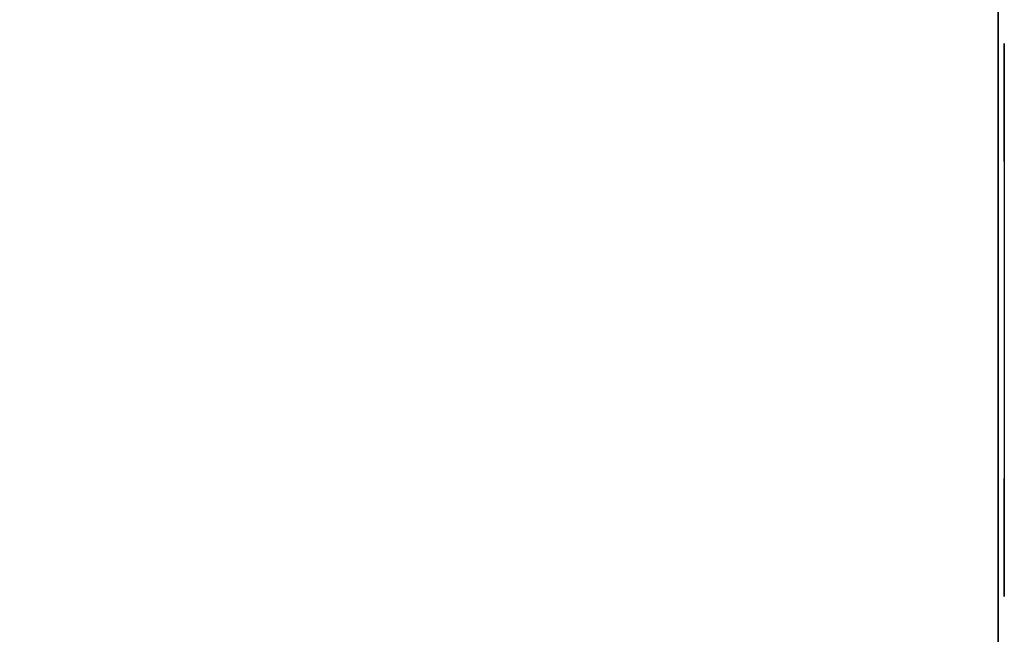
# Model space of a CAD drawing. Header units: millimetres. Extents: x -399 to 408, y -383 to 469.
# Tile 7 of 16: x 235 to 399, y -243 to -140. Entities that reach past the tile are written whole.
import ezdxf

# ---------------------------------------------------------------- set-up
doc = ezdxf.new("R2010")
doc.units = ezdxf.units.MM
doc.layers.add('KF_SEQ_10_B_SPEAKDETAIL', color=250, linetype='Continuous')
doc.layers.add('KF_SEQ_10_B_SPEAKER', color=253, linetype='Continuous')

# ---------------------------------------------------------------- blocks, each defined once
blk = doc.blocks.new('KF_SEQ_10_B')
at = {"layer": 'KF_SEQ_10_B_SPEAKDETAIL', "color": 252}
for points, invisible_edges in [([(399, -150.49, 124.07), (399, -148.26, 126.31), (399, -144.42, 124.54), (399, -144.21, 120.23)], 11), ([(399, -152.72, 121.84), (399, -150.49, 124.07), (399, -144.21, 120.23), (399, -145.43, 116.09)], 11), ([(399, -150.49, 185.93), (399, -152.72, 188.16), (399, -145.43, 193.91), (399, -144.21, 189.77)], 11), ([(399, -148.26, 183.69), (399, -150.49, 185.93), (399, -144.21, 189.77), (399, -144.42, 185.46)], 11), ([(399, -150.49, -185.93), (399, -148.26, -183.69), (399, -144.42, -185.46), (399, -144.21, -189.77)], 11), ([(399, -152.72, -188.16), (399, -150.49, -185.93), (399, -144.21, -189.77), (399, -145.43, -193.91)], 11), ([(399, -150.49, -124.07), (399, -152.72, -121.84), (399, -145.43, -116.09), (399, -144.21, -120.23)], 11), ([(399, -148.26, -126.31), (399, -150.49, -124.07), (399, -144.21, -120.23), (399, -144.42, -124.54)], 11), ([(399, -148.26, 126.31), (399, -146.02, 128.54), (399, -146.02, 128.54), (399, -144.42, 124.54)], 11), ([(399, -146.02, 181.46), (399, -148.26, 183.69), (399, -144.42, 185.46), (399, -146.02, 181.46)], 11), ([(399, -148.26, -183.69), (399, -146.02, -181.46), (399, -146.02, -181.46), (399, -144.42, -185.46)], 11), ([(399, -146.02, -128.54), (399, -148.26, -126.31), (399, -144.42, -124.54), (399, -146.02, -128.54)], 11), ([(399, -154.96, 119.6), (399, -152.72, 121.84), (399, -145.43, 116.09), (399, -147.93, 112.57)], 11), ([(399, -152.72, 188.16), (399, -154.96, 190.4), (399, -147.93, 197.43), (399, -145.43, 193.91)], 11), ([(399, -154.96, -190.4), (399, -152.72, -188.16), (399, -145.43, -193.91), (399, -147.93, -197.43)], 11), ([(399, -152.72, -121.84), (399, -154.96, -119.6), (399, -147.93, -112.57), (399, -145.43, -116.09)], 11), ([(399, -157.11, 128.54), (399, -146.02, 128.54), (399, -163.89, 110.67), (399, -170.22, 113.24)], 11), ([(399, -157.11, 181.46), (399, -146.02, 181.46), (399, -163.89, 199.33), (399, -170.22, 196.76)], 11), ([(399, -146.02, 128.54), (399, -148.59, 134.87), (399, -232.11, 134.87), (399, -234.68, 128.54)], 10), ([(399, -148.59, 175.13), (399, -146.02, 181.46), (399, -234.68, 181.46), (399, -232.11, 175.13)], 10), ([(399, -157.11, -181.46), (399, -146.02, -181.46), (399, -163.89, -199.33), (399, -170.22, -196.76)], 11), ([(399, -157.11, -128.54), (399, -146.02, -128.54), (399, -163.89, -110.67), (399, -170.22, -113.24)], 11), ([(399, -146.02, -181.46), (399, -148.59, -175.13), (399, -232.11, -175.13), (399, -234.68, -181.46)], 10), ([(399, -148.59, -134.87), (399, -146.02, -128.54), (399, -234.68, -128.54), (399, -232.11, -134.87)], 10), ([(399, -157.19, 117.37), (399, -154.96, 119.6), (399, -147.93, 112.57), (399, -151.44, 110.07)], 11), ([(399, -154.96, 190.4), (399, -157.19, 192.63), (399, -151.44, 199.93), (399, -147.93, 197.43)], 11), ([(399, -157.19, -192.63), (399, -154.96, -190.4), (399, -147.93, -197.43), (399, -151.44, -199.93)], 11), ([(399, -154.96, -119.6), (399, -157.19, -117.37), (399, -151.44, -110.07), (399, -147.93, -112.57)], 11), ([(399, -148.59, 134.87), (399, -150.45, 141.44), (399, -230.25, 141.44), (399, -232.11, 134.87)], 10), ([(399, -150.45, 168.56), (399, -148.59, 175.13), (399, -232.11, 175.13), (399, -230.25, 168.56)], 10), ([(399, -148.59, -175.13), (399, -150.45, -168.56), (399, -230.25, -168.56), (399, -232.11, -175.13)], 10), ([(399, -150.45, -141.44), (399, -148.59, -134.87), (399, -232.11, -134.87), (399, -230.25, -141.44)], 10), ([(399, -150.45, 141.44), (399, -151.58, 148.18), (399, -229.13, 148.18), (399, -230.25, 141.44)], 10), ([(399, -151.58, 161.82), (399, -150.45, 168.56), (399, -230.25, 168.56), (399, -229.13, 161.82)], 10), ([(399, -150.45, -168.56), (399, -151.58, -161.82), (399, -229.13, -161.82), (399, -230.25, -168.56)], 10), ([(399, -151.58, -148.18), (399, -150.45, -141.44), (399, -230.25, -141.44), (399, -229.13, -148.18)], 10), ([(399, -159.43, 115.14), (399, -157.19, 117.37), (399, -151.44, 110.07), (399, -155.58, 108.86)], 11), ([(399, -157.19, 192.63), (399, -159.43, 194.86), (399, -155.58, 201.14), (399, -151.44, 199.93)], 11), ([(399, -159.43, -194.86), (399, -157.19, -192.63), (399, -151.44, -199.93), (399, -155.58, -201.14)], 11), ([(399, -157.19, -117.37), (399, -159.43, -115.14), (399, -155.58, -108.86), (399, -151.44, -110.07)], 11), ([(399, -151.95, 155), (399, -151.58, 161.82), (399, -229.13, 161.82), (399, -228.75, 155)], 10), ([(399, -151.58, 148.18), (399, -151.95, 155), (399, -228.75, 155), (399, -229.13, 148.18)], 10), ([(399, -151.95, -155), (399, -151.58, -148.18), (399, -229.13, -148.18), (399, -228.75, -155)], 10), ([(399, -151.58, -161.82), (399, -151.95, -155), (399, -228.75, -155), (399, -229.13, -161.82)], 10), ([(399, -161.66, 112.9), (399, -159.43, 115.14), (399, -155.58, 108.86), (399, -159.89, 109.06)], 11), ([(399, -159.43, 194.86), (399, -161.66, 197.1), (399, -159.89, 200.94), (399, -155.58, 201.14)], 11), ([(399, -161.66, -197.1), (399, -159.43, -194.86), (399, -155.58, -201.14), (399, -159.89, -200.94)], 11), ([(399, -159.43, -115.14), (399, -161.66, -112.9), (399, -159.89, -109.06), (399, -155.58, -108.86)], 11), ([(399, -168.19, 128.54), (399, -157.11, 128.54), (399, -170.22, 113.24), (399, -176.8, 115.1)], 11), ([(399, -168.19, 181.46), (399, -157.11, 181.46), (399, -170.22, 196.76), (399, -176.8, 194.9)], 11), ([(399, -168.19, -181.46), (399, -157.11, -181.46), (399, -170.22, -196.76), (399, -176.8, -194.9)], 11), ([(399, -168.19, -128.54), (399, -157.11, -128.54), (399, -170.22, -113.24), (399, -176.8, -115.1)], 11), ([(399, -163.89, 110.67), (399, -161.66, 112.9), (399, -159.89, 109.06), (399, -163.89, 110.67)], 11), ([(399, -161.66, 197.1), (399, -163.89, 199.33), (399, -163.89, 199.33), (399, -159.89, 200.94)], 11), ([(399, -163.89, -199.33), (399, -161.66, -197.1), (399, -159.89, -200.94), (399, -163.89, -199.33)], 11), ([(399, -161.66, -112.9), (399, -163.89, -110.67), (399, -163.89, -110.67), (399, -159.89, -109.06)], 11), ([(399, -179.27, 128.54), (399, -168.19, 128.54), (399, -176.8, 115.1), (399, -183.53, 116.22)], 11), ([(399, -179.27, 181.46), (399, -168.19, 181.46), (399, -176.8, 194.9), (399, -183.53, 193.78)], 11), ([(399, -179.27, -181.46), (399, -168.19, -181.46), (399, -176.8, -194.9), (399, -183.53, -193.78)], 11), ([(399, -179.27, -128.54), (399, -168.19, -128.54), (399, -176.8, -115.1), (399, -183.53, -116.22)], 11), ([(399, -190.35, 128.54), (399, -179.27, 128.54), (399, -183.53, 116.22), (399, -190.35, 116.6)], 11), ([(399, -190.35, 181.46), (399, -179.27, 181.46), (399, -183.53, 193.78), (399, -190.35, 193.4)], 11), ([(399, -190.35, -181.46), (399, -179.27, -181.46), (399, -183.53, -193.78), (399, -190.35, -193.4)], 11), ([(399, -190.35, -128.54), (399, -179.27, -128.54), (399, -183.53, -116.22), (399, -190.35, -116.6)], 11), ([(399, -201.44, 128.54), (399, -190.35, 128.54), (399, -190.35, 116.6), (399, -197.17, 116.22)], 11), ([(399, -201.44, 181.46), (399, -190.35, 181.46), (399, -190.35, 193.4), (399, -197.17, 193.78)], 11), ([(399, -201.44, -181.46), (399, -190.35, -181.46), (399, -190.35, -193.4), (399, -197.17, -193.78)], 11), ([(399, -201.44, -128.54), (399, -190.35, -128.54), (399, -190.35, -116.6), (399, -197.17, -116.22)], 11), ([(399, -212.52, 128.54), (399, -201.44, 128.54), (399, -197.17, 116.22), (399, -203.91, 115.1)], 11), ([(399, -212.52, 181.46), (399, -201.44, 181.46), (399, -197.17, 193.78), (399, -203.91, 194.9)], 11), ([(399, -212.52, -181.46), (399, -201.44, -181.46), (399, -197.17, -193.78), (399, -203.91, -194.9)], 11), ([(399, -212.52, -128.54), (399, -201.44, -128.54), (399, -197.17, -116.22), (399, -203.91, -115.1)], 11), ([(399, -223.6, 128.54), (399, -212.52, 128.54), (399, -203.91, 115.1), (399, -210.49, 113.24)], 11), ([(399, -223.6, 181.46), (399, -212.52, 181.46), (399, -203.91, 194.9), (399, -210.49, 196.76)], 11), ([(399, -223.6, -181.46), (399, -212.52, -181.46), (399, -203.91, -194.9), (399, -210.49, -196.76)], 11), ([(399, -223.6, -128.54), (399, -212.52, -128.54), (399, -203.91, -115.1), (399, -210.49, -113.24)], 11), ([(399, -234.68, 128.54), (399, -223.6, 128.54), (399, -210.49, 113.24), (399, -216.82, 110.67)], 11), ([(399, -234.68, 181.46), (399, -223.6, 181.46), (399, -210.49, 196.76), (399, -216.82, 199.33)], 11), ([(399, -234.68, -181.46), (399, -223.6, -181.46), (399, -210.49, -196.76), (399, -216.82, -199.33)], 11), ([(399, -234.68, -128.54), (399, -223.6, -128.54), (399, -210.49, -113.24), (399, -216.82, -110.67)], 11), ([(399, -219.05, 112.9), (399, -216.82, 110.67), (399, -216.82, 110.67), (399, -220.82, 109.06)], 11), ([(399, -216.82, 199.33), (399, -219.05, 197.1), (399, -220.82, 200.94), (399, -216.82, 199.33)], 11), ([(399, -219.05, -197.1), (399, -216.82, -199.33), (399, -216.82, -199.33), (399, -220.82, -200.94)], 11), ([(399, -216.82, -110.67), (399, -219.05, -112.9), (399, -220.82, -109.06), (399, -216.82, -110.67)], 11), ([(399, -221.28, 115.14), (399, -219.05, 112.9), (399, -220.82, 109.06), (399, -225.13, 108.86)], 11), ([(399, -219.05, 197.1), (399, -221.28, 194.86), (399, -225.13, 201.14), (399, -220.82, 200.94)], 11), ([(399, -221.28, -194.86), (399, -219.05, -197.1), (399, -220.82, -200.94), (399, -225.13, -201.14)], 11), ([(399, -219.05, -112.9), (399, -221.28, -115.14), (399, -225.13, -108.86), (399, -220.82, -109.06)], 11), ([(399, -223.52, 117.37), (399, -221.28, 115.14), (399, -225.13, 108.86), (399, -229.27, 110.07)], 11), ([(399, -221.28, 194.86), (399, -223.52, 192.63), (399, -229.27, 199.93), (399, -225.13, 201.14)], 11), ([(399, -223.52, -192.63), (399, -221.28, -194.86), (399, -225.13, -201.14), (399, -229.27, -199.93)], 11), ([(399, -221.28, -115.14), (399, -223.52, -117.37), (399, -229.27, -110.07), (399, -225.13, -108.86)], 11), ([(399, -225.75, 119.6), (399, -223.52, 117.37), (399, -229.27, 110.07), (399, -232.78, 112.57)], 11), ([(399, -223.52, 192.63), (399, -225.75, 190.4), (399, -232.78, 197.43), (399, -229.27, 199.93)], 11), ([(399, -225.75, -190.4), (399, -223.52, -192.63), (399, -229.27, -199.93), (399, -232.78, -197.43)], 11), ([(399, -223.52, -117.37), (399, -225.75, -119.6), (399, -232.78, -112.57), (399, -229.27, -110.07)], 11), ([(399, -227.98, 121.84), (399, -225.75, 119.6), (399, -232.78, 112.57), (399, -235.28, 116.09)], 11), ([(399, -225.75, 190.4), (399, -227.98, 188.16), (399, -235.28, 193.91), (399, -232.78, 197.43)], 11), ([(399, -227.98, -188.16), (399, -225.75, -190.4), (399, -232.78, -197.43), (399, -235.28, -193.91)], 11), ([(399, -225.75, -119.6), (399, -227.98, -121.84), (399, -235.28, -116.09), (399, -232.78, -112.57)], 11), ([(399, -230.22, 124.07), (399, -227.98, 121.84), (399, -235.28, 116.09), (399, -236.5, 120.23)], 11), ([(399, -227.98, 188.16), (399, -230.22, 185.93), (399, -236.5, 189.77), (399, -235.28, 193.91)], 11), ([(399, -230.22, -185.93), (399, -227.98, -188.16), (399, -235.28, -193.91), (399, -236.5, -189.77)], 11), ([(399, -227.98, -121.84), (399, -230.22, -124.07), (399, -236.5, -120.23), (399, -235.28, -116.09)], 11), ([(399, -232.45, 126.31), (399, -230.22, 124.07), (399, -236.5, 120.23), (399, -236.29, 124.54)], 11), ([(399, -230.22, 185.93), (399, -232.45, 183.69), (399, -236.29, 185.46), (399, -236.5, 189.77)], 11), ([(399, -232.45, -183.69), (399, -230.22, -185.93), (399, -236.5, -189.77), (399, -236.29, -185.46)], 11), ([(399, -230.22, -124.07), (399, -232.45, -126.31), (399, -236.29, -124.54), (399, -236.5, -120.23)], 11), ([(399, -234.68, 128.54), (399, -232.45, 126.31), (399, -236.29, 124.54), (399, -234.68, 128.54)], 11), ([(399, -232.45, 183.69), (399, -234.68, 181.46), (399, -234.68, 181.46), (399, -236.29, 185.46)], 11), ([(399, -234.68, -181.46), (399, -232.45, -183.69), (399, -236.29, -185.46), (399, -234.68, -181.46)], 11), ([(399, -232.45, -126.31), (399, -234.68, -128.54), (399, -234.68, -128.54), (399, -236.29, -124.54)], 11)]:
    blk.add_3dface(points, dxfattribs=dict(at, invisible_edges=invisible_edges))
at = {"layer": 'KF_SEQ_10_B_SPEAKER'}
for points, invisible_edges in [([(-398, 418, 235), (-398, -332, 235), (398, -332, 235), (398, 418, 235)], 10), ([(-398, 418, -235), (-398, -332, -235), (398, -332, -235), (398, 418, -235)], 10), ([(398, 418, 235), (377.7, 418, 235), (377.7, -332, 235), (398, -332, 235)], 2), ([(398, 418, -235), (377.7, 418, -235), (377.7, -332, -235), (398, -332, -235)], 2)]:
    blk.add_3dface(points, dxfattribs=dict(at, invisible_edges=invisible_edges))
blk.add_3dface([(398, -332, 235), (398, -332, -235), (398, 418, -235), (398, 418, 235)], dxfattribs=at)

msp = doc.modelspace()

# ---------------------------------------------------------------- block references
at = {"layer": 'KF_SEQ_10_B_SPEAKER'}
msp.add_blockref('KF_SEQ_10_B', (0, 0), dxfattribs=at)

doc.saveas('drawing.dxf')
